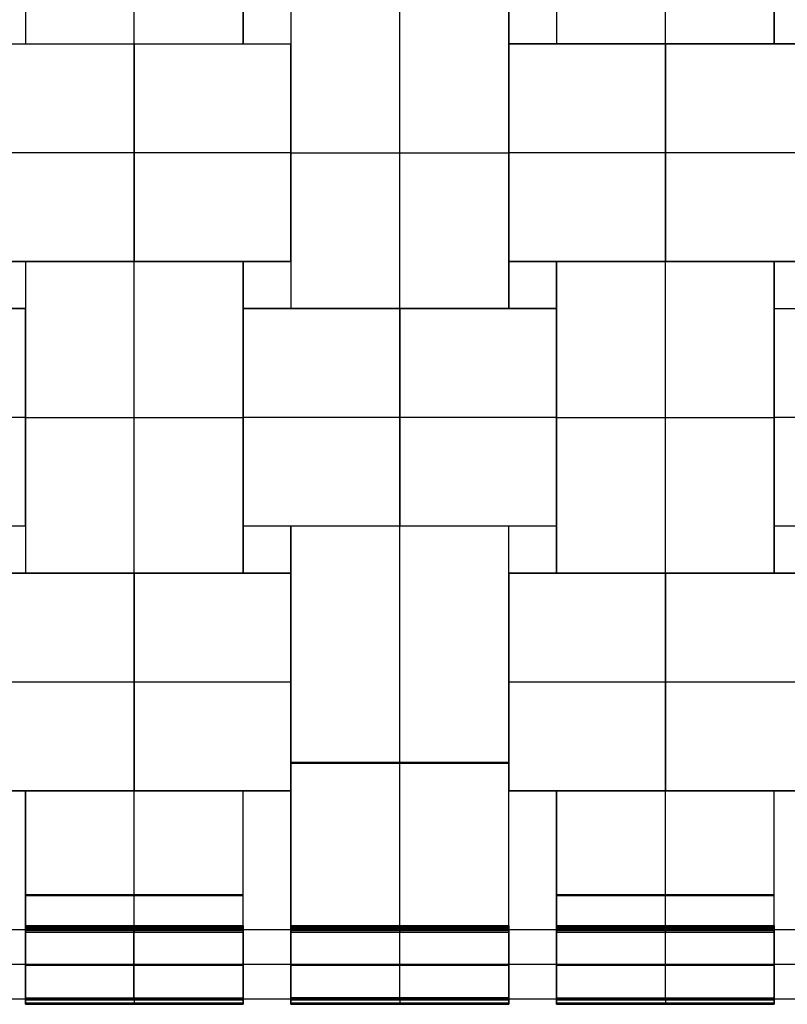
# Model space of a CAD drawing. Header units: millimetres. Extents: x -272 to 272, y -183 to 271.
# Tile 6 of 17: x -26 to 150, y -183 to 44. Entities that reach past the tile are written whole.
import ezdxf

# ---------------------------------------------------------------- set-up
doc = ezdxf.new("R2010")
doc.units = ezdxf.units.MM
doc.layers.add('Défaut', color=7, linetype='Continuous', true_color=0x000000)

msp = doc.modelspace()

# ---------------------------------------------------------------- linework, layer by layer
at = {"layer": 'Défaut'}
for p, q in [((-24.93, 109.57, 452.65), (-24.93, 37.97, 452.65)), ((0.07, 37.97, 453.15), (0.07, 109.57, 453.15)), ((0.07, 37.97, 452.15), (0.07, 109.57, 452.15)), ((25.07, 37.97, 452.65), (25.07, 109.57, 452.65)), ((97.07, 109.57, 452.65), (97.07, 37.97, 452.65)), ((122.07, 37.97, 453.15), (122.07, 109.57, 453.15)), ((122.07, 37.97, 452.15), (122.07, 109.57, 452.15)), ((147.07, 37.97, 452.65), (147.07, 109.57, 452.65)), ((36.07, 48.77, 452.65), (36.07, -22.83, 452.65)), ((61.07, -22.83, 452.15), (61.07, 48.77, 452.15)), ((61.07, -22.83, 453.15), (61.07, 48.77, 453.15)), ((86.07, -22.83, 452.65), (86.07, 48.77, 452.65)), ((-35.93, 37.97, 452.65), (36.07, 37.97, 452.65)), ((-24.93, 37.97, 452.65), (25.07, 37.97, 452.65)), ((0.07, -12.03, 452.15), (0.07, 37.97, 452.15)), ((0.07, 37.97, 453.15), (0.07, 37.97, 452.15)), ((0.07, 37.97, 453.15), (0.07, -12.03, 453.15)), ((0.07, 37.97, 453.15), (0.07, 37.97, 452.15)), ((36.07, 37.97, 452.65), (36.07, -12.03, 452.65)), ((86.07, 37.97, 452.65), (158.07, 37.97, 452.65)), ((86.07, -12.03, 452.65), (86.07, 37.97, 452.65)), ((97.07, 37.97, 452.65), (147.07, 37.97, 452.65)), ((122.07, 37.97, 453.15), (122.07, 37.97, 452.15)), ((122.07, 37.97, 453.15), (122.07, -12.03, 453.15)), ((122.07, -12.03, 452.15), (122.07, 37.97, 452.15)), ((122.07, 37.97, 453.15), (122.07, 37.97, 452.15)), ((36.07, 12.97, 452.15), (-35.93, 12.97, 452.15)), ((36.07, 12.97, 453.15), (-35.93, 12.97, 453.15)), ((36.07, 12.97, 452.15), (86.07, 12.97, 452.15)), ((36.07, 12.97, 453.15), (86.07, 12.97, 453.15)), ((36.07, 12.97, 452.15), (36.07, 12.97, 453.15)), ((36.07, 12.97, 452.15), (36.07, 12.97, 453.15)), ((86.07, 12.97, 452.15), (86.07, 12.97, 453.15)), ((158.07, 12.97, 453.15), (86.07, 12.97, 453.15)), ((86.07, 12.97, 452.15), (86.07, 12.97, 453.15)), ((158.07, 12.97, 452.15), (86.07, 12.97, 452.15)), ((36.07, -12.03, 452.65), (-35.93, -12.03, 452.65)), ((25.07, -12.03, 452.65), (-24.93, -12.03, 452.65)), ((-24.93, -12.03, 452.65), (-24.93, -83.63, 452.65)), ((0.07, -12.03, 453.15), (0.07, -12.03, 452.15)), ((0.07, -12.03, 453.15), (0.07, -12.03, 452.15)), ((0.07, -83.63, 452.15), (0.07, -12.03, 452.15)), ((0.07, -83.63, 453.15), (0.07, -12.03, 453.15)), ((25.07, -83.63, 452.65), (25.07, -12.03, 452.65)), ((158.07, -12.03, 452.65), (86.07, -12.03, 452.65)), ((97.07, -12.03, 452.65), (97.07, -83.63, 452.65)), ((147.07, -12.03, 452.65), (97.07, -12.03, 452.65)), ((122.07, -12.03, 453.15), (122.07, -12.03, 452.15)), ((122.07, -83.63, 452.15), (122.07, -12.03, 452.15)), ((122.07, -83.63, 453.15), (122.07, -12.03, 453.15)), ((122.07, -12.03, 453.15), (122.07, -12.03, 452.15)), ((147.07, -83.63, 452.65), (147.07, -12.03, 452.65)), ((-96.93, -22.83, 452.65), (-24.93, -22.83, 452.65)), ((-24.93, -22.83, 452.65), (-24.93, -72.83, 452.65)), ((25.07, -22.83, 452.65), (97.07, -22.83, 452.65)), ((25.07, -72.83, 452.65), (25.07, -22.83, 452.65)), ((36.07, -22.83, 452.65), (86.07, -22.83, 452.65)), ((61.07, -22.83, 453.15), (61.07, -22.83, 452.15)), ((61.07, -22.83, 453.15), (61.07, -22.83, 452.15)), ((61.07, -72.83, 452.15), (61.07, -22.83, 452.15)), ((61.07, -22.83, 453.15), (61.07, -72.83, 453.15)), ((97.07, -22.83, 452.65), (97.07, -72.83, 452.65)), ((147.07, -72.83, 452.65), (147.07, -22.83, 452.65)), ((-24.93, -47.83, 452.15), (-96.93, -47.83, 452.15)), ((-24.93, -47.83, 453.15), (-96.93, -47.83, 453.15)), ((-24.93, -47.83, 452.15), (25.07, -47.83, 452.15)), ((-24.93, -47.83, 453.15), (25.07, -47.83, 453.15)), ((-24.93, -47.83, 452.15), (-24.93, -47.83, 453.15)), ((-24.93, -47.83, 452.15), (-24.93, -47.83, 453.15)), ((25.07, -47.83, 452.15), (25.07, -47.83, 453.15)), ((97.07, -47.83, 452.15), (25.07, -47.83, 452.15)), ((97.07, -47.83, 453.15), (25.07, -47.83, 453.15)), ((25.07, -47.83, 452.15), (25.07, -47.83, 453.15)), ((97.07, -47.83, 452.15), (147.07, -47.83, 452.15)), ((97.07, -47.83, 452.15), (97.07, -47.83, 453.15)), ((97.07, -47.83, 453.15), (147.07, -47.83, 453.15)), ((97.07, -47.83, 452.15), (97.07, -47.83, 453.15)), ((147.07, -47.83, 452.15), (147.07, -47.83, 453.15)), ((225.07, -47.83, 452.15), (147.07, -47.83, 452.15)), ((226.07, -47.83, 453.15), (147.07, -47.83, 453.15)), ((147.07, -47.83, 452.15), (147.07, -47.83, 453.15)), ((-24.93, -72.83, 452.65), (-96.93, -72.83, 452.65)), ((97.07, -72.83, 452.65), (25.07, -72.83, 452.65)), ((86.07, -72.83, 452.65), (36.07, -72.83, 452.65)), ((61.07, -72.83, 453.15), (61.07, -72.83, 452.15)), ((61.07, -181.63, 453.15), (61.07, -72.83, 453.15)), ((61.07, -181.13, 452.15), (61.07, -72.83, 452.15)), ((61.07, -72.83, 453.15), (61.07, -72.83, 452.15)), ((-35.93, -83.63, 452.65), (36.07, -83.63, 452.65)), ((-24.93, -83.63, 452.65), (25.07, -83.63, 452.65)), ((0.07, -83.63, 453.15), (0.07, -133.63, 453.15)), ((0.07, -133.63, 452.15), (0.07, -83.63, 452.15)), ((0.07, -83.63, 453.15), (0.07, -83.63, 452.15)), ((0.07, -83.63, 453.15), (0.07, -83.63, 452.15)), ((36.07, -83.63, 452.65), (36.07, -133.63, 452.65)), ((86.07, -83.63, 452.65), (158.07, -83.63, 452.65)), ((86.07, -133.63, 452.65), (86.07, -83.63, 452.65)), ((97.07, -83.63, 452.65), (147.07, -83.63, 452.65)), ((122.07, -83.63, 453.15), (122.07, -133.63, 453.15)), ((122.07, -83.63, 453.15), (122.07, -83.63, 452.15)), ((122.07, -133.63, 452.15), (122.07, -83.63, 452.15)), ((122.07, -83.63, 453.15), (122.07, -83.63, 452.15)), ((36.07, -108.63, 453.15), (-35.93, -108.63, 453.15)), ((36.07, -108.63, 452.15), (-35.93, -108.63, 452.15)), ((36.07, -108.63, 452.15), (36.07, -108.63, 453.15)), ((158.07, -108.63, 453.15), (86.07, -108.63, 453.15)), ((158.07, -108.63, 452.15), (86.07, -108.63, 452.15)), ((86.07, -108.63, 452.15), (86.07, -108.63, 453.15)), ((36.07, -126.98, 452.15), (86.07, -126.98, 452.15)), ((36.07, -127.23, 453.15), (86.07, -127.23, 453.15)), ((36.07, -127.73, 452.15), (36.07, -127.73, 453.15)), ((86.07, -127.73, 452.15), (86.07, -127.73, 453.15)), ((36.07, -133.63, 452.65), (-35.93, -133.63, 452.65)), ((25.07, -133.63, 452.65), (-24.93, -133.63, 452.65)), ((0.07, -133.63, 453.15), (0.07, -133.63, 452.15)), ((0.07, -181.63, 453.15), (0.07, -133.63, 453.15)), ((0.07, -181.13, 452.15), (0.07, -133.63, 452.15)), ((0.07, -133.63, 453.15), (0.07, -133.63, 452.15)), ((158.07, -133.63, 452.65), (86.07, -133.63, 452.65)), ((147.07, -133.63, 452.65), (97.07, -133.63, 452.65)), ((122.07, -133.63, 453.15), (122.07, -133.63, 452.15)), ((122.07, -181.63, 453.15), (122.07, -133.63, 453.15)), ((122.07, -181.13, 452.15), (122.07, -133.63, 452.15)), ((122.07, -133.63, 453.15), (122.07, -133.63, 452.15)), ((-24.93, -157.38, 452.15), (25.07, -157.38, 452.15)), ((-24.93, -157.63, 453.15), (25.07, -157.63, 453.15)), ((-24.93, -158.13, 452.15), (-24.93, -158.13, 453.15)), ((25.07, -158.13, 452.15), (25.07, -158.13, 453.15)), ((97.07, -157.38, 452.15), (147.07, -157.38, 452.15)), ((97.07, -157.63, 453.15), (147.07, -157.63, 453.15)), ((97.07, -158.13, 452.15), (97.07, -158.13, 453.15)), ((147.07, -158.13, 452.15), (147.07, -158.13, 453.15)), ((-24.93, -164.63, 411.65), (25.07, -164.63, 411.65)), ((25.07, -164.92, 403.44), (-24.93, -164.92, 403.44)), ((0.07, -165.63, 419.15), (0.07, -164.63, 419.15)), ((0.07, -164.63, 404.15), (0.07, -164.63, 419.15)), ((36.07, -164.63, 411.65), (86.07, -164.63, 411.65)), ((86.07, -164.92, 403.44), (36.07, -164.92, 403.44)), ((61.07, -164.63, 404.15), (61.07, -164.63, 419.15)), ((61.07, -165.63, 419.15), (61.07, -164.63, 419.15)), ((97.07, -164.63, 411.65), (147.07, -164.63, 411.65)), ((147.07, -164.92, 403.44), (97.07, -164.92, 403.44)), ((122.07, -165.63, 419.15), (122.07, -164.63, 419.15)), ((122.07, -164.63, 404.15), (122.07, -164.63, 419.15)), ((-24.93, -165.13, 419.15), (25.07, -165.13, 419.15)), ((-24.93, -165.63, 411.9), (25.07, -165.63, 411.9)), ((25.07, -165.77, 404.29), (-24.93, -165.77, 404.29)), ((0, -181.48, 452), (0, -165.48, 452)), ((0, -181.48, 404), (0, -165.48, 404)), ((0.07, -165.63, 404.65), (0.07, -165.63, 419.15)), ((0.07, -181.63, 403.15), (0.07, -165.63, 403.15)), ((0.07, -181.13, 404.15), (0.07, -166.13, 404.15)), ((36.07, -165.13, 419.15), (86.07, -165.13, 419.15)), ((36.07, -165.63, 411.9), (86.07, -165.63, 411.9)), ((86.07, -165.77, 404.29), (36.07, -165.77, 404.29)), ((61.07, -181.63, 403.15), (61.07, -165.63, 403.15)), ((61.07, -165.63, 404.65), (61.07, -165.63, 419.15)), ((61.07, -181.13, 404.15), (61.07, -166.13, 404.15)), ((97.07, -165.13, 419.15), (147.07, -165.13, 419.15)), ((97.07, -165.63, 411.9), (147.07, -165.63, 411.9)), ((147.07, -165.77, 404.29), (97.07, -165.77, 404.29)), ((122.07, -165.63, 404.65), (122.07, -165.63, 419.15)), ((122.07, -181.63, 403.15), (122.07, -165.63, 403.15)), ((122.07, -181.13, 404.15), (122.07, -166.13, 404.15)), ((224, -173.48, 452), (-224, -173.48, 452)), ((224, -173.48, 404), (-224, -173.48, 404)), ((-24.93, -173.63, 404.15), (25.07, -173.63, 404.15)), ((25.07, -173.63, 403.15), (-24.93, -173.63, 403.15)), ((86.07, -173.63, 403.15), (36.07, -173.63, 403.15)), ((36.07, -173.63, 404.15), (86.07, -173.63, 404.15)), ((97.07, -173.63, 404.15), (147.07, -173.63, 404.15)), ((147.07, -173.63, 403.15), (97.07, -173.63, 403.15)), ((25.07, -181.48, 452), (-24.93, -181.48, 452)), ((25.07, -181.48, 404.29), (-24.93, -181.48, 404.29)), ((-24.93, -181.63, 428.15), (-24.93, -182.63, 428.15)), ((-24.93, -181.63, 428.15), (25.07, -181.63, 428.15)), ((-24.93, -182.34, 452.85), (25.07, -182.34, 452.85)), ((25.07, -182.34, 403.44), (-24.93, -182.34, 403.44)), ((-24.93, -182.63, 428.15), (25.07, -182.63, 428.15)), ((0.07, -181.63, 451.65), (0.07, -181.63, 404.65)), ((0.07, -182.63, 404.15), (0.07, -182.63, 452.15)), ((25.07, -182.63, 428.15), (25.07, -181.63, 428.15)), ((86.07, -181.48, 404.29), (36.07, -181.48, 404.29)), ((86.07, -181.48, 452), (36.07, -181.48, 452)), ((36.07, -181.63, 428.15), (36.07, -182.63, 428.15)), ((36.07, -181.63, 428.15), (86.07, -181.63, 428.15)), ((86.07, -182.34, 403.44), (36.07, -182.34, 403.44)), ((36.07, -182.34, 452.85), (86.07, -182.34, 452.85)), ((36.07, -182.63, 428.15), (86.07, -182.63, 428.15)), ((61.07, -181.63, 451.65), (61.07, -181.63, 404.65)), ((61.07, -182.63, 404.15), (61.07, -182.63, 452.15)), ((86.07, -182.63, 428.15), (86.07, -181.63, 428.15)), ((147.07, -181.48, 452), (97.07, -181.48, 452)), ((147.07, -181.48, 404.29), (97.07, -181.48, 404.29)), ((97.07, -181.63, 428.15), (97.07, -182.63, 428.15)), ((97.07, -181.63, 428.15), (147.07, -181.63, 428.15)), ((97.07, -182.34, 452.85), (147.07, -182.34, 452.85)), ((147.07, -182.34, 403.44), (97.07, -182.34, 403.44)), ((97.07, -182.63, 428.15), (147.07, -182.63, 428.15)), ((122.07, -181.63, 451.65), (122.07, -181.63, 404.65)), ((122.07, -182.63, 404.15), (122.07, -182.63, 452.15)), ((147.07, -182.63, 428.15), (147.07, -181.63, 428.15))]:
    msp.add_line(p, q, dxfattribs=at)
at = {"layer": 'Défaut', "extrusion": (-1, 0, 0)}
for centre, radius, start, end in [((165.63, 404.15, 24.93), 1, 180, 270), ((165.63, 404.15, -0.07), 1, 180, 270), ((165.63, 404.15, -36.07), 1, 180, 270), ((165.63, 404.15, -61.07), 1, 180, 270), ((165.63, 404.15, -86.07), 1, 180, 270), ((165.63, 404.15, -97.07), 1, 180, 270), ((165.63, 404.15, -122.07), 1, 180, 270), ((166.13, 404.65, -0.07), 0.5, 180, 270), ((166.13, 404.65, -25.07), 0.5, 180, 270), ((166.13, 404.65, -61.07), 0.5, 180, 270), ((166.13, 404.65, -86.07), 0.5, 180, 270), ((166.13, 404.65, -122.07), 0.5, 180, 270), ((166.13, 404.65, -147.07), 0.5, 180, 270), ((181.63, 452.15, 24.93), 1, 0, 90), ((181.63, 404.15, 24.93), 1, 270, 0), ((181.13, 451.65, -0.07), 0.5, 0, 90), ((181.13, 404.65, -0.07), 0.5, 270, 360), ((181.63, 404.15, -0.07), 1, 270, 0), ((181.13, 451.65, -25.07), 0.5, 0, 90), ((181.13, 404.65, -25.07), 0.5, 270, 0), ((181.63, 404.15, -36.07), 1, 270, 0), ((181.63, 452.15, -36.07), 1, 0, 90), ((181.13, 404.65, -61.07), 0.5, 270, 360), ((181.13, 451.65, -61.07), 0.5, 0, 90), ((181.63, 404.15, -61.07), 1, 270, 0), ((181.13, 404.65, -86.07), 0.5, 270, 0), ((181.13, 451.65, -86.07), 0.5, 0, 90), ((181.63, 404.15, -86.07), 1, 270, 0), ((181.63, 452.15, -86.07), 1, 0, 90), ((181.63, 452.15, -97.07), 1, 0, 90), ((181.63, 404.15, -97.07), 1, 270, 0), ((181.13, 451.65, -122.07), 0.5, 0, 90), ((181.13, 404.65, -122.07), 0.5, 270, 360), ((181.63, 404.15, -122.07), 1, 270, 0), ((181.13, 451.65, -147.07), 0.5, 0, 90), ((181.13, 404.65, -147.07), 0.5, 270, 0)]:
    msp.add_arc(centre, radius, start, end, dxfattribs=at)
at = {"layer": 'Défaut', "extrusion": (1, 0, 0)}
for centre, radius, start, end in [((-165.63, 404.15, 25.07), 1, 270, 0), ((-165.63, 404.15, 147.07), 1, 270, 0), ((-166.13, 404.65, -24.93), 0.5, 270, 0), ((-166.13, 404.65, 36.07), 0.5, 270, 0), ((-166.13, 404.65, 97.07), 0.5, 270, 0), ((-181.13, 451.65, -24.93), 0.5, 90, 180), ((-181.13, 404.65, -24.93), 0.5, 180, 270), ((-181.63, 452.15, 0.07), 1, 90, 180), ((-181.63, 452.15, 25.07), 1, 90, 180), ((-181.63, 404.15, 25.07), 1, 180, 270), ((-181.13, 404.65, 36.07), 0.5, 180, 270), ((-181.13, 451.65, 36.07), 0.5, 90, 180), ((-181.63, 452.15, 61.07), 1, 90, 180), ((-181.13, 451.65, 97.07), 0.5, 90, 180), ((-181.13, 404.65, 97.07), 0.5, 180, 270), ((-181.63, 452.15, 122.07), 1, 90, 180), ((-181.63, 452.15, 147.07), 1, 90, 180), ((-181.63, 404.15, 147.07), 1, 180, 270)]:
    msp.add_arc(centre, radius, start, end, dxfattribs=at)
at = {"layer": 'Défaut'}
for points in [[(-24.93, 109.57, 453.15), (-24.93, 73.77, 453.15), (-24.93, 37.97, 453.15)], [(-24.93, 109.57, 452.15), (-24.93, 73.77, 452.15), (-24.93, 37.97, 452.15)], [(25.07, 109.57, 453.15), (25.07, 73.77, 453.15), (25.07, 37.97, 453.15)], [(25.07, 37.97, 452.15), (25.07, 73.77, 452.15), (25.07, 109.57, 452.15)], [(97.07, 109.57, 453.15), (97.07, 73.77, 453.15), (97.07, 37.97, 453.15)], [(97.07, 109.57, 452.15), (97.07, 73.77, 452.15), (97.07, 37.97, 452.15)], [(147.07, 109.57, 453.15), (147.07, 73.77, 453.15), (147.07, 37.97, 453.15)], [(147.07, 37.97, 452.15), (147.07, 73.77, 452.15), (147.07, 109.57, 452.15)], [(36.07, 48.77, 452.15), (36.07, 12.97, 452.15), (36.07, -22.83, 452.15)], [(36.07, 48.77, 453.15), (36.07, 12.97, 453.15), (36.07, -22.83, 453.15)], [(86.07, 48.77, 453.15), (86.07, 12.97, 453.15), (86.07, -22.83, 453.15)], [(86.07, -22.83, 452.15), (86.07, 12.97, 452.15), (86.07, 48.77, 452.15)], [(-35.93, 37.97, 452.15), (0.07, 37.97, 452.15), (36.07, 37.97, 452.15)], [(-35.93, 37.97, 453.15), (0.07, 37.97, 453.15), (36.07, 37.97, 453.15)], [(-24.93, 37.97, 453.15), (0.07, 37.97, 453.15), (25.07, 37.97, 453.15)], [(-24.93, 37.97, 452.15), (-24.93, 37.97, 452.65), (-24.93, 37.97, 453.15)], [(-24.93, 37.97, 452.15), (0.07, 37.97, 452.15), (25.07, 37.97, 452.15)], [(25.07, 37.97, 453.15), (25.07, 37.97, 452.65), (25.07, 37.97, 452.15)], [(36.07, 37.97, 452.15), (36.07, 12.97, 452.15), (36.07, -12.03, 452.15)], [(36.07, 37.97, 453.15), (36.07, 37.97, 452.65), (36.07, 37.97, 452.15)], [(36.07, -12.03, 453.15), (36.07, 12.97, 453.15), (36.07, 37.97, 453.15)], [(158.07, 37.97, 452.15), (122.07, 37.97, 452.15), (86.07, 37.97, 452.15)], [(86.07, 37.97, 452.15), (86.07, 37.97, 452.65), (86.07, 37.97, 453.15)], [(86.07, 37.97, 453.15), (122.07, 37.97, 453.15), (158.07, 37.97, 453.15)], [(86.07, 37.97, 453.15), (86.07, 12.97, 453.15), (86.07, -12.03, 453.15)], [(86.07, -12.03, 452.15), (86.07, 12.97, 452.15), (86.07, 37.97, 452.15)], [(97.07, 37.97, 453.15), (122.07, 37.97, 453.15), (147.07, 37.97, 453.15)], [(97.07, 37.97, 452.15), (97.07, 37.97, 452.65), (97.07, 37.97, 453.15)], [(147.07, 37.97, 452.15), (122.07, 37.97, 452.15), (97.07, 37.97, 452.15)], [(147.07, 37.97, 453.15), (147.07, 37.97, 452.65), (147.07, 37.97, 452.15)], [(36.07, -12.03, 453.15), (0.07, -12.03, 453.15), (-35.93, -12.03, 453.15)], [(-35.93, -12.03, 452.15), (0.07, -12.03, 452.15), (36.07, -12.03, 452.15)], [(-24.93, -12.03, 452.15), (0.07, -12.03, 452.15), (25.07, -12.03, 452.15)], [(-24.93, -12.03, 453.15), (-24.93, -12.03, 452.65), (-24.93, -12.03, 452.15)], [(25.07, -12.03, 453.15), (0.07, -12.03, 453.15), (-24.93, -12.03, 453.15)], [(-24.93, -12.03, 452.15), (-24.93, -47.83, 452.15), (-24.93, -83.63, 452.15)], [(-24.93, -12.03, 453.15), (-24.93, -47.83, 453.15), (-24.93, -83.63, 453.15)], [(25.07, -12.03, 452.15), (25.07, -12.03, 452.65), (25.07, -12.03, 453.15)], [(25.07, -12.03, 453.15), (25.07, -47.83, 453.15), (25.07, -83.63, 453.15)], [(25.07, -83.63, 452.15), (25.07, -47.83, 452.15), (25.07, -12.03, 452.15)], [(36.07, -12.03, 452.15), (36.07, -12.03, 452.65), (36.07, -12.03, 453.15)], [(86.07, -12.03, 453.15), (122.07, -12.03, 453.15), (158.07, -12.03, 453.15)], [(86.07, -12.03, 453.15), (86.07, -12.03, 452.65), (86.07, -12.03, 452.15)], [(86.07, -12.03, 452.15), (122.07, -12.03, 452.15), (158.07, -12.03, 452.15)], [(147.07, -12.03, 452.15), (122.07, -12.03, 452.15), (97.07, -12.03, 452.15)], [(97.07, -12.03, 452.15), (97.07, -47.83, 452.15), (97.07, -83.63, 452.15)], [(97.07, -12.03, 453.15), (97.07, -12.03, 452.65), (97.07, -12.03, 452.15)], [(97.07, -83.63, 453.15), (97.07, -47.83, 453.15), (97.07, -12.03, 453.15)], [(147.07, -12.03, 453.15), (122.07, -12.03, 453.15), (97.07, -12.03, 453.15)], [(147.07, -12.03, 452.15), (147.07, -12.03, 452.65), (147.07, -12.03, 453.15)], [(147.07, -12.03, 453.15), (147.07, -47.83, 453.15), (147.07, -83.63, 453.15)], [(147.07, -83.63, 452.15), (147.07, -47.83, 452.15), (147.07, -12.03, 452.15)], [(-24.93, -22.83, 452.15), (-60.93, -22.83, 452.15), (-96.93, -22.83, 452.15)], [(-96.93, -22.83, 453.15), (-60.93, -22.83, 453.15), (-24.93, -22.83, 453.15)], [(-24.93, -22.83, 453.15), (-24.93, -22.83, 452.65), (-24.93, -22.83, 452.15)], [(-24.93, -72.83, 453.15), (-24.93, -47.83, 453.15), (-24.93, -22.83, 453.15)], [(-24.93, -22.83, 452.15), (-24.93, -47.83, 452.15), (-24.93, -72.83, 452.15)], [(97.07, -22.83, 452.15), (61.07, -22.83, 452.15), (25.07, -22.83, 452.15)], [(25.07, -22.83, 452.15), (25.07, -22.83, 452.65), (25.07, -22.83, 453.15)], [(25.07, -22.83, 453.15), (61.07, -22.83, 453.15), (97.07, -22.83, 453.15)], [(25.07, -72.83, 452.15), (25.07, -47.83, 452.15), (25.07, -22.83, 452.15)], [(25.07, -22.83, 453.15), (25.07, -47.83, 453.15), (25.07, -72.83, 453.15)], [(36.07, -22.83, 452.15), (61.07, -22.83, 452.15), (86.07, -22.83, 452.15)], [(36.07, -22.83, 453.15), (61.07, -22.83, 453.15), (86.07, -22.83, 453.15)], [(36.07, -22.83, 452.15), (36.07, -22.83, 452.65), (36.07, -22.83, 453.15)], [(86.07, -22.83, 453.15), (86.07, -22.83, 452.65), (86.07, -22.83, 452.15)], [(97.07, -22.83, 453.15), (97.07, -22.83, 452.65), (97.07, -22.83, 452.15)], [(97.07, -72.83, 453.15), (97.07, -47.83, 453.15), (97.07, -22.83, 453.15)], [(97.07, -22.83, 452.15), (97.07, -47.83, 452.15), (97.07, -72.83, 452.15)], [(147.07, -72.83, 452.15), (147.07, -47.83, 452.15), (147.07, -22.83, 452.15)], [(147.07, -22.83, 452.15), (186.07, -22.83, 452.15), (225.07, -22.83, 452.15)], [(147.07, -22.83, 452.15), (147.07, -22.83, 452.65), (147.07, -22.83, 453.15)], [(147.07, -22.83, 453.15), (186.57, -22.83, 453.15), (226.07, -22.83, 453.15)], [(147.07, -22.83, 453.15), (147.07, -47.83, 453.15), (147.07, -72.83, 453.15)], [(-24.93, -72.83, 452.15), (-60.93, -72.83, 452.15), (-96.93, -72.83, 452.15)], [(-24.93, -72.83, 453.15), (-60.93, -72.83, 453.15), (-96.93, -72.83, 453.15)], [(-24.93, -72.83, 452.15), (-24.93, -72.83, 452.65), (-24.93, -72.83, 453.15)], [(97.07, -72.83, 452.15), (61.07, -72.83, 452.15), (25.07, -72.83, 452.15)], [(97.07, -72.83, 453.15), (61.07, -72.83, 453.15), (25.07, -72.83, 453.15)], [(25.07, -72.83, 453.15), (25.07, -72.83, 452.65), (25.07, -72.83, 452.15)], [(36.07, -72.83, 453.15), (36.07, -72.83, 452.65), (36.07, -72.83, 452.15)], [(36.07, -72.83, 452.15), (36.07, -126.98, 452.15), (36.07, -181.13, 452.15)], [(36.07, -181.63, 453.15), (36.07, -127.23, 453.15), (36.07, -72.83, 453.15)], [(86.07, -72.83, 453.15), (61.07, -72.83, 453.15), (36.07, -72.83, 453.15)], [(86.07, -72.83, 452.15), (61.07, -72.83, 452.15), (36.07, -72.83, 452.15)], [(86.07, -181.63, 453.15), (86.07, -127.23, 453.15), (86.07, -72.83, 453.15)], [(86.07, -72.83, 452.15), (86.07, -72.83, 452.65), (86.07, -72.83, 453.15)], [(86.07, -181.13, 452.15), (86.07, -126.98, 452.15), (86.07, -72.83, 452.15)], [(97.07, -72.83, 452.15), (97.07, -72.83, 452.65), (97.07, -72.83, 453.15)], [(225.07, -72.83, 452.15), (186.07, -72.83, 452.15), (147.07, -72.83, 452.15)], [(147.07, -72.83, 453.15), (147.07, -72.83, 452.65), (147.07, -72.83, 452.15)], [(226.07, -72.83, 453.15), (186.57, -72.83, 453.15), (147.07, -72.83, 453.15)], [(36.07, -83.63, 453.15), (0.07, -83.63, 453.15), (-35.93, -83.63, 453.15)], [(-35.93, -83.63, 452.15), (0.07, -83.63, 452.15), (36.07, -83.63, 452.15)], [(-24.93, -83.63, 452.15), (0.07, -83.63, 452.15), (25.07, -83.63, 452.15)], [(-24.93, -83.63, 453.15), (0.07, -83.63, 453.15), (25.07, -83.63, 453.15)], [(-24.93, -83.63, 452.15), (-24.93, -83.63, 452.65), (-24.93, -83.63, 453.15)], [(25.07, -83.63, 453.15), (25.07, -83.63, 452.65), (25.07, -83.63, 452.15)], [(36.07, -83.63, 452.15), (36.07, -108.63, 452.15), (36.07, -133.63, 452.15)], [(36.07, -83.63, 453.15), (36.07, -83.63, 452.65), (36.07, -83.63, 452.15)], [(36.07, -133.63, 453.15), (36.07, -108.63, 453.15), (36.07, -83.63, 453.15)], [(158.07, -83.63, 453.15), (122.07, -83.63, 453.15), (86.07, -83.63, 453.15)], [(86.07, -83.63, 453.15), (86.07, -108.63, 453.15), (86.07, -133.63, 453.15)], [(158.07, -83.63, 452.15), (122.07, -83.63, 452.15), (86.07, -83.63, 452.15)], [(86.07, -83.63, 452.15), (86.07, -83.63, 452.65), (86.07, -83.63, 453.15)], [(86.07, -133.63, 452.15), (86.07, -108.63, 452.15), (86.07, -83.63, 452.15)], [(97.07, -83.63, 452.15), (97.07, -83.63, 452.65), (97.07, -83.63, 453.15)], [(147.07, -83.63, 452.15), (122.07, -83.63, 452.15), (97.07, -83.63, 452.15)], [(97.07, -83.63, 453.15), (122.07, -83.63, 453.15), (147.07, -83.63, 453.15)], [(147.07, -83.63, 453.15), (147.07, -83.63, 452.65), (147.07, -83.63, 452.15)], [(36.07, -133.63, 453.15), (0.07, -133.63, 453.15), (-35.93, -133.63, 453.15)], [(-35.93, -133.63, 452.15), (0.07, -133.63, 452.15), (36.07, -133.63, 452.15)], [(-24.93, -133.63, 453.15), (-24.93, -133.63, 452.65), (-24.93, -133.63, 452.15)], [(25.07, -133.63, 453.15), (0.07, -133.63, 453.15), (-24.93, -133.63, 453.15)], [(-24.93, -133.63, 452.15), (0.07, -133.63, 452.15), (25.07, -133.63, 452.15)], [(-24.93, -133.63, 452.15), (-24.93, -157.38, 452.15), (-24.93, -181.13, 452.15)], [(-24.93, -181.63, 453.15), (-24.93, -157.63, 453.15), (-24.93, -133.63, 453.15)], [(25.07, -133.63, 452.15), (25.07, -133.63, 452.65), (25.07, -133.63, 453.15)], [(25.07, -181.63, 453.15), (25.07, -157.63, 453.15), (25.07, -133.63, 453.15)], [(25.07, -181.13, 452.15), (25.07, -157.38, 452.15), (25.07, -133.63, 452.15)], [(36.07, -133.63, 452.15), (36.07, -133.63, 452.65), (36.07, -133.63, 453.15)], [(158.07, -133.63, 453.15), (122.07, -133.63, 453.15), (86.07, -133.63, 453.15)], [(86.07, -133.63, 453.15), (86.07, -133.63, 452.65), (86.07, -133.63, 452.15)], [(86.07, -133.63, 452.15), (122.07, -133.63, 452.15), (158.07, -133.63, 452.15)], [(97.07, -133.63, 453.15), (97.07, -133.63, 452.65), (97.07, -133.63, 452.15)], [(147.07, -133.63, 453.15), (122.07, -133.63, 453.15), (97.07, -133.63, 453.15)], [(97.07, -133.63, 452.15), (122.07, -133.63, 452.15), (147.07, -133.63, 452.15)], [(97.07, -133.63, 452.15), (97.07, -157.38, 452.15), (97.07, -181.13, 452.15)], [(97.07, -181.63, 453.15), (97.07, -157.63, 453.15), (97.07, -133.63, 453.15)], [(147.07, -133.63, 452.15), (147.07, -133.63, 452.65), (147.07, -133.63, 453.15)], [(147.07, -181.63, 453.15), (147.07, -157.63, 453.15), (147.07, -133.63, 453.15)], [(147.07, -181.13, 452.15), (147.07, -157.38, 452.15), (147.07, -133.63, 452.15)], [(-24.93, -165.63, 419.15), (-24.93, -165.13, 419.15), (-24.93, -164.63, 419.15)], [(-24.93, -164.63, 419.15), (-24.93, -164.63, 411.65), (-24.93, -164.63, 404.15)], [(-24.93, -164.63, 404.15), (0.07, -164.63, 404.15), (25.07, -164.63, 404.15)], [(25.07, -164.63, 419.15), (0.07, -164.63, 419.15), (-24.93, -164.63, 419.15)], [(25.07, -164.63, 404.15), (25.07, -164.63, 411.65), (25.07, -164.63, 419.15)], [(25.07, -164.63, 419.15), (25.07, -165.13, 419.15), (25.07, -165.63, 419.15)], [(36.07, -165.63, 419.15), (36.07, -165.13, 419.15), (36.07, -164.63, 419.15)], [(36.07, -164.63, 419.15), (36.07, -164.63, 411.65), (36.07, -164.63, 404.15)], [(86.07, -164.63, 404.15), (61.07, -164.63, 404.15), (36.07, -164.63, 404.15)], [(36.07, -164.63, 419.15), (61.07, -164.63, 419.15), (86.07, -164.63, 419.15)], [(86.07, -164.63, 419.15), (86.07, -164.63, 411.65), (86.07, -164.63, 404.15)], [(86.07, -165.63, 419.15), (86.07, -165.13, 419.15), (86.07, -164.63, 419.15)], [(97.07, -165.63, 419.15), (97.07, -165.13, 419.15), (97.07, -164.63, 419.15)], [(97.07, -164.63, 419.15), (97.07, -164.63, 411.65), (97.07, -164.63, 404.15)], [(97.07, -164.63, 404.15), (122.07, -164.63, 404.15), (147.07, -164.63, 404.15)], [(147.07, -164.63, 419.15), (122.07, -164.63, 419.15), (97.07, -164.63, 419.15)], [(147.07, -164.63, 404.15), (147.07, -164.63, 411.65), (147.07, -164.63, 419.15)], [(147.07, -164.63, 419.15), (147.07, -165.13, 419.15), (147.07, -165.63, 419.15)], [(-224, -165.48, 452), (0, -165.48, 452), (224, -165.48, 452)], [(-224, -165.48, 404), (0, -165.48, 404), (224, -165.48, 404)], [(-224, -165.48, 428), (0, -165.48, 428), (224, -165.48, 428)], [(-24.93, -165.63, 404.65), (-24.93, -165.63, 411.9), (-24.93, -165.63, 419.15)], [(-24.93, -165.63, 403.15), (-24.93, -173.63, 403.15), (-24.93, -181.63, 403.15)], [(-24.93, -165.63, 404.65), (0.07, -165.63, 404.65), (25.07, -165.63, 404.65)], [(25.07, -165.63, 419.15), (0.07, -165.63, 419.15), (-24.93, -165.63, 419.15)], [(-24.93, -165.63, 403.15), (0.07, -165.63, 403.15), (25.07, -165.63, 403.15)], [(-24.93, -181.13, 404.15), (-24.93, -173.63, 404.15), (-24.93, -166.13, 404.15)], [(25.07, -166.13, 404.15), (0.07, -166.13, 404.15), (-24.93, -166.13, 404.15)], [(0, -165.48, 452), (0, -165.48, 428), (0, -165.48, 404)], [(25.07, -181.63, 403.15), (25.07, -173.63, 403.15), (25.07, -165.63, 403.15)], [(25.07, -165.63, 419.15), (25.07, -165.63, 411.9), (25.07, -165.63, 404.65)], [(25.07, -166.13, 404.15), (25.07, -173.63, 404.15), (25.07, -181.13, 404.15)], [(36.07, -165.63, 404.65), (36.07, -165.63, 411.9), (36.07, -165.63, 419.15)], [(36.07, -165.63, 403.15), (36.07, -173.63, 403.15), (36.07, -181.63, 403.15)], [(36.07, -165.63, 419.15), (61.07, -165.63, 419.15), (86.07, -165.63, 419.15)], [(86.07, -165.63, 403.15), (61.07, -165.63, 403.15), (36.07, -165.63, 403.15)], [(36.07, -165.63, 404.65), (61.07, -165.63, 404.65), (86.07, -165.63, 404.65)], [(36.07, -181.13, 404.15), (36.07, -173.63, 404.15), (36.07, -166.13, 404.15)], [(86.07, -166.13, 404.15), (61.07, -166.13, 404.15), (36.07, -166.13, 404.15)], [(86.07, -165.63, 403.15), (86.07, -173.63, 403.15), (86.07, -181.63, 403.15)], [(86.07, -165.63, 404.65), (86.07, -165.63, 411.9), (86.07, -165.63, 419.15)], [(86.07, -181.13, 404.15), (86.07, -173.63, 404.15), (86.07, -166.13, 404.15)], [(97.07, -165.63, 404.65), (97.07, -165.63, 411.9), (97.07, -165.63, 419.15)], [(97.07, -165.63, 403.15), (97.07, -173.63, 403.15), (97.07, -181.63, 403.15)], [(97.07, -165.63, 404.65), (122.07, -165.63, 404.65), (147.07, -165.63, 404.65)], [(147.07, -165.63, 419.15), (122.07, -165.63, 419.15), (97.07, -165.63, 419.15)], [(97.07, -165.63, 403.15), (122.07, -165.63, 403.15), (147.07, -165.63, 403.15)], [(97.07, -181.13, 404.15), (97.07, -173.63, 404.15), (97.07, -166.13, 404.15)], [(147.07, -166.13, 404.15), (122.07, -166.13, 404.15), (97.07, -166.13, 404.15)], [(147.07, -181.63, 403.15), (147.07, -173.63, 403.15), (147.07, -165.63, 403.15)], [(147.07, -165.63, 419.15), (147.07, -165.63, 411.9), (147.07, -165.63, 404.65)], [(147.07, -166.13, 404.15), (147.07, -173.63, 404.15), (147.07, -181.13, 404.15)], [(224, -181.48, 452), (0, -181.48, 452), (-224, -181.48, 452)], [(224, -181.48, 404), (0, -181.48, 404), (-224, -181.48, 404)], [(224, -181.48, 428), (0, -181.48, 428), (-224, -181.48, 428)], [(-24.93, -181.13, 452.15), (0.07, -181.13, 452.15), (25.07, -181.13, 452.15)], [(-24.93, -181.13, 404.15), (0.07, -181.13, 404.15), (25.07, -181.13, 404.15)], [(-24.93, -181.63, 451.65), (-24.93, -181.63, 428.15), (-24.93, -181.63, 404.65)], [(-24.93, -181.63, 453.15), (0.07, -181.63, 453.15), (25.07, -181.63, 453.15)], [(-24.93, -181.63, 451.65), (0.07, -181.63, 451.65), (25.07, -181.63, 451.65)], [(25.07, -181.63, 404.65), (0.07, -181.63, 404.65), (-24.93, -181.63, 404.65)], [(-24.93, -181.63, 403.15), (0.07, -181.63, 403.15), (25.07, -181.63, 403.15)], [(-24.93, -182.63, 404.15), (-24.93, -182.63, 428.15), (-24.93, -182.63, 452.15)], [(-24.93, -182.63, 452.15), (0.07, -182.63, 452.15), (25.07, -182.63, 452.15)], [(25.07, -182.63, 404.15), (0.07, -182.63, 404.15), (-24.93, -182.63, 404.15)], [(0, -181.48, 452), (0, -181.48, 428), (0, -181.48, 404)], [(25.07, -181.63, 404.65), (25.07, -181.63, 428.15), (25.07, -181.63, 451.65)], [(25.07, -182.63, 452.15), (25.07, -182.63, 428.15), (25.07, -182.63, 404.15)], [(36.07, -181.13, 404.15), (61.07, -181.13, 404.15), (86.07, -181.13, 404.15)], [(86.07, -181.13, 452.15), (61.07, -181.13, 452.15), (36.07, -181.13, 452.15)], [(36.07, -181.63, 451.65), (36.07, -181.63, 428.15), (36.07, -181.63, 404.65)], [(86.07, -181.63, 403.15), (61.07, -181.63, 403.15), (36.07, -181.63, 403.15)], [(86.07, -181.63, 453.15), (61.07, -181.63, 453.15), (36.07, -181.63, 453.15)], [(86.07, -181.63, 404.65), (61.07, -181.63, 404.65), (36.07, -181.63, 404.65)], [(36.07, -181.63, 451.65), (61.07, -181.63, 451.65), (86.07, -181.63, 451.65)], [(36.07, -182.63, 404.15), (36.07, -182.63, 428.15), (36.07, -182.63, 452.15)], [(86.07, -182.63, 452.15), (61.07, -182.63, 452.15), (36.07, -182.63, 452.15)], [(36.07, -182.63, 404.15), (61.07, -182.63, 404.15), (86.07, -182.63, 404.15)], [(86.07, -181.63, 451.65), (86.07, -181.63, 428.15), (86.07, -181.63, 404.65)], [(86.07, -182.63, 404.15), (86.07, -182.63, 428.15), (86.07, -182.63, 452.15)], [(97.07, -181.13, 452.15), (122.07, -181.13, 452.15), (147.07, -181.13, 452.15)], [(97.07, -181.13, 404.15), (122.07, -181.13, 404.15), (147.07, -181.13, 404.15)], [(97.07, -181.63, 451.65), (97.07, -181.63, 428.15), (97.07, -181.63, 404.65)], [(97.07, -181.63, 453.15), (122.07, -181.63, 453.15), (147.07, -181.63, 453.15)], [(97.07, -181.63, 451.65), (122.07, -181.63, 451.65), (147.07, -181.63, 451.65)], [(147.07, -181.63, 404.65), (122.07, -181.63, 404.65), (97.07, -181.63, 404.65)], [(97.07, -181.63, 403.15), (122.07, -181.63, 403.15), (147.07, -181.63, 403.15)], [(97.07, -182.63, 404.15), (97.07, -182.63, 428.15), (97.07, -182.63, 452.15)], [(97.07, -182.63, 452.15), (122.07, -182.63, 452.15), (147.07, -182.63, 452.15)], [(147.07, -182.63, 404.15), (122.07, -182.63, 404.15), (97.07, -182.63, 404.15)], [(147.07, -181.63, 404.65), (147.07, -181.63, 428.15), (147.07, -181.63, 451.65)], [(147.07, -182.63, 452.15), (147.07, -182.63, 428.15), (147.07, -182.63, 404.15)]]:
    msp.add_open_spline(points, degree=2, dxfattribs=at)

doc.saveas('drawing.dxf')
